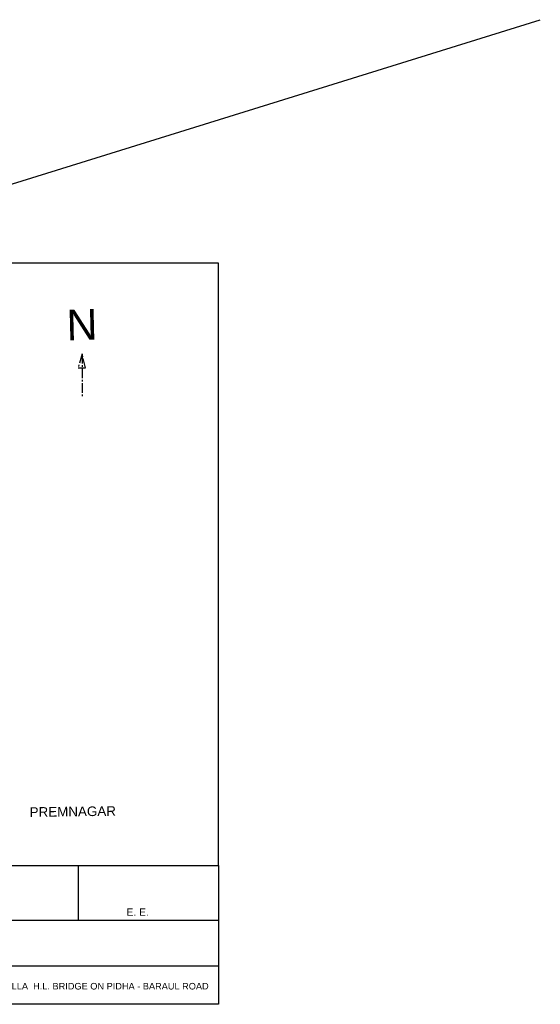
# Model space of a CAD drawing. Extents: x -1681144284 to 869601005, y 729490 to 12991622.
# Tile 7 of 7: x -1828566 to -1026790, y 729490 to 2245941. Entities that reach past the tile are written whole.
import ezdxf

# ---------------------------------------------------------------- set-up
doc = ezdxf.new("R2010")
doc.units = ezdxf.units.MI
doc.header["$MEASUREMENT"] = 0
doc.linetypes.add('CENTER2', pattern=[1.125, 0.75, -0.125, 0.125, -0.125])
doc.styles.add('ARIAL', font='arial.ttf')

msp = doc.modelspace()

# ---------------------------------------------------------------- linework, layer by layer
at = {"ltscale": 10}
for p, q in [((-1994996, 1944692), (-1026790, 2245941)), ((-1522391, 1870862), (-2669875, 1870862)), ((-1522391, 943235), (-1522391, 1870862))]:
    msp.add_line(p, q, dxfattribs=at)
at = {"linetype": 'CENTER2', "ltscale": 20000}
for p, q in [((-1732455, 1731189), (-1738606, 1709650)), ((-1732455, 1731189), (-1732455, 1663822)), ((-1727393, 1709650), (-1732455, 1731189)), ((-1738606, 1709650), (-1732455, 1709650)), ((-1732455, 1709650), (-1727393, 1709650)), ((-1532123, 943235), (-1522391, 943235)), ((-1532123, 858860), (-1522391, 858860))]:
    msp.add_line(p, q, dxfattribs=at)
for p, q in [((-2022402, 943235), (-1532123, 943235)), ((-1737822, 858860), (-1737822, 943235)), ((-2022402, 858860), (-1532123, 858860)), ((-2022402, 788503), (-1522391, 788503))]:
    msp.add_line(p, q)
at = {"linetype": 'ByBlock'}
for p, q in [((-1522391, 943235), (-1522391, 729490)), ((-1522391, 729490), (-2022402, 729490))]:
    msp.add_line(p, q, dxfattribs=at)

# ---------------------------------------------------------------- texts
at = {"color": 0, "attachment_point": 1, "style": 'ARIAL'}
for s, insert, char_height, width, rotation in [('N', (-1757077, 1799267), 47250, 263408.27, 1.416231), ('\\pt14765.625;PREMNAGAR', (-1813379, 1032913), 14765.62, 120986.33, 0.746995)]:
    msp.add_mtext(s, dxfattribs=dict(at, insert=insert, char_height=char_height, width=width, rotation=rotation))
at = {"color": 0, "style": 'ARIAL'}
for s, insert, char_height, width, attachment_point in [('E. E.', (-1663875, 877258), 11250, 82971.07, 1), ('\\pi-30375,l30375,t30375;  KEY MAP OF SUTIYA NALLA  H.L. BRIDGE ON PIDHA - BARAUL ROAD', (-1775661, 762444), 10125, 503361.26, 2)]:
    msp.add_mtext(s, dxfattribs=dict(at, insert=insert, char_height=char_height, width=width, attachment_point=attachment_point))

doc.saveas('drawing.dxf')
